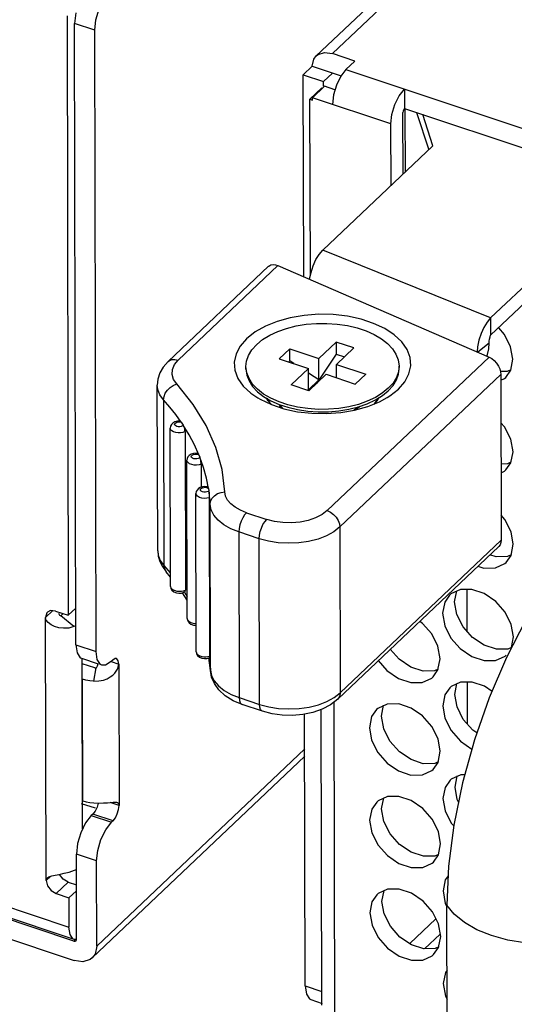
# Model space of a CAD drawing. Extents: x 0 to 1189, y 0 to 841.
# Tile 7 of 256: x 435 to 441, y 98 to 110. Entities that reach past the tile are written whole.
import ezdxf

# ---------------------------------------------------------------- set-up
doc = ezdxf.new("R2010")
doc.units = 0
doc.header["$LTSCALE"] = 65.395
for name, color, linetype in [('5CC-2401HAR-TOP-01_1', 7, 'CONTINUOUS'), ('5CC-2401UAR-BOT-01_8', 7, 'CONTINUOUS'), ('HANDLE-60-78130-1PC-11_1', 7, 'CONTINUOUS'), ('LATCH-COMPUWARE-A01_1', 7, 'CONTINUOUS'), ('SCREW-M3-L4_1', 7, 'CONTINUOUS'), ('SPRING-BUTTON_1', 7, 'CONTINUOUS')]:
    doc.layers.add(name, color=color, linetype=linetype)

msp = doc.modelspace()

# ---------------------------------------------------------------- linework, layer by layer
at = {"layer": '5CC-2401HAR-TOP-01_1', "color": 7, "linetype": 'Continuous'}
for p, q in [((435.711, 110.002), (435.698, 109.877)), ((435.938, 109.797), (435.698, 109.877)), ((435.714, 102.497), (435.698, 109.877)), ((435.954, 102.417), (435.938, 109.797)), ((435.714, 102.497), (435.954, 102.417)), ((435.782, 102.335), (435.977, 102.27)), ((435.786, 102.273), (435.935, 102.224)), ((436.133, 102.296), (436.223, 102.266)), ((436.152, 102.314), (436.134, 102.297)), ((436.179, 102.331), (436.152, 102.314)), ((436.196, 102.331), (436.179, 102.331)), ((436.223, 102.266), (436.227, 100.588)), ((435.95, 102.221), (435.923, 102.064)), ((436.207, 102.206), (436.216, 102.228)), ((435.795, 100.641), (435.792, 102.088)), ((435.962, 98.915), (438.434, 101.258)), ((435.908, 98.777), (438.434, 101.171)), ((435.795, 100.641), (435.837, 100.629)), ((435.98, 100.616), (435.965, 100.566)), ((436.043, 100.617), (436.088, 100.619)), ((436.227, 100.588), (436.123, 100.622)), ((436.225, 100.602), (436.227, 100.588)), ((435.915, 100.484), (435.897, 100.467)), ((436.156, 100.404), (435.915, 100.484)), ((435.897, 100.467), (436.138, 100.387)), ((436.156, 100.404), (436.138, 100.387)), ((435.96, 99.928), (435.719, 100.008)), ((435.721, 98.995), (435.719, 100.008)), ((435.962, 98.915), (435.96, 99.928)), ((435.691, 98.976), (433.307, 99.77)), ((433.126, 99.598), (435.692, 98.745)), ((435.691, 98.976), (435.702, 98.986)), ((435.691, 98.976), (435.706, 98.975)), ((435.706, 98.975), (435.715, 98.98)), ((435.715, 98.98), (435.717, 98.982)), ((435.717, 98.982), (435.721, 98.995))]:
    msp.add_line(p, q, dxfattribs=at)
for points in [[(435.938, 109.797), (435.952, 109.922), (435.99, 110.052), (436.048, 110.168)], [(435.714, 102.497), (435.728, 102.399), (435.766, 102.342), (435.782, 102.335)], [(436.022, 102.255), (436.007, 102.262), (435.968, 102.319), (435.954, 102.417)], [(435.95, 102.221), (435.957, 102.223), (435.963, 102.23), (435.968, 102.238), (435.972, 102.247), (435.975, 102.258), (435.977, 102.27)], [(436.134, 102.297), (436.065, 102.254), (436.022, 102.255)], [(436.223, 102.266), (436.218, 102.306), (436.202, 102.328), (436.196, 102.331)], [(436.216, 102.228), (436.222, 102.249), (436.223, 102.266)], [(435.923, 102.064), (435.985, 102.066), (436.04, 102.077), (436.085, 102.093), (436.122, 102.114), (436.152, 102.136), (436.175, 102.159), (436.193, 102.182), (436.207, 102.206)], [(435.935, 102.224), (435.94, 102.222), (435.944, 102.221), (435.95, 102.221)], [(435.923, 102.064), (435.878, 102.068), (435.833, 102.076), (435.792, 102.088)], [(435.837, 100.629), (435.881, 100.621), (435.927, 100.617)], [(435.927, 100.617), (435.988, 100.615), (436.043, 100.617)], [(436.088, 100.619), (436.155, 100.625), (436.179, 100.625)], [(436.179, 100.625), (436.197, 100.624), (436.209, 100.621)], [(436.209, 100.621), (436.21, 100.62), (436.22, 100.613), (436.225, 100.602)], [(435.965, 100.566), (435.943, 100.519), (435.915, 100.484)], [(436.156, 100.404), (436.183, 100.439), (436.206, 100.486), (436.222, 100.538), (436.227, 100.588)], [(435.897, 100.467), (435.828, 100.379), (435.771, 100.263)], [(435.96, 99.928), (435.973, 100.053), (436.012, 100.182), (436.069, 100.299), (436.138, 100.387)], [(435.771, 100.263), (435.733, 100.133), (435.719, 100.008)], [(435.962, 98.915), (435.941, 98.822), (435.907, 98.777)], [(435.907, 98.777), (435.883, 98.757), (435.796, 98.73), (435.692, 98.745)]]:
    msp.add_lwpolyline(points, dxfattribs=at)
at = {"layer": '5CC-2401UAR-BOT-01_8', "color": 7, "linetype": 'Continuous'}
for p, q in [((443.793, 114.44), (438.572, 109.492)), ((443.985, 114.468), (438.764, 109.52)), ((435.608, 109.966), (435.623, 102.847)), ((439.032, 109.431), (438.764, 109.52)), ((439.032, 109.431), (438.924, 109.329)), ((438.416, 109.267), (438.524, 109.369)), ((438.416, 109.267), (438.657, 109.187)), ((438.422, 106.869), (438.416, 109.267)), ((438.524, 109.369), (438.866, 109.255)), ((438.657, 109.187), (438.764, 109.288)), ((438.924, 109.329), (454.573, 104.123)), ((438.657, 109.131), (438.657, 109.187)), ((438.811, 109.145), (438.776, 109.028)), ((438.639, 109.112), (438.496, 108.976)), ((438.526, 108.995), (438.669, 109.131)), ((438.794, 109.089), (438.669, 109.131)), ((438.776, 109.028), (438.764, 108.916)), ((439.619, 109.098), (439.62, 108.866)), ((438.496, 108.976), (438.526, 108.966)), ((438.501, 106.882), (438.496, 108.976)), ((439.459, 108.685), (438.526, 108.995)), ((438.526, 108.966), (438.526, 108.995)), ((439.604, 108.088), (439.602, 108.821)), ((439.62, 108.866), (442.662, 107.854)), ((439.461, 107.953), (439.459, 108.685)), ((440.883, 105.758), (440.908, 105.889)), ((440.824, 105.673), (440.883, 105.758)), ((440.884, 105.764), (440.843, 105.744)), ((440.843, 105.744), (440.762, 105.742)), ((440.885, 104.658), (440.911, 104.789)), ((440.845, 104.644), (440.768, 104.643)), ((440.826, 104.574), (440.885, 104.658)), ((440.886, 104.664), (440.845, 104.644)), ((440.887, 103.558), (440.913, 103.69)), ((440.71, 103.542), (440.637, 103.566)), ((440.847, 103.545), (440.71, 103.542)), ((440.829, 103.474), (440.887, 103.558)), ((440.889, 103.564), (440.847, 103.545)), ((440.216, 103.006), (440.241, 103.136)), ((440.362, 103.152), (440.363, 102.658)), ((435.353, 102.821), (435.435, 102.899)), ((435.359, 99.695), (435.353, 102.821)), ((435.412, 102.901), (435.377, 102.882)), ((435.473, 102.897), (435.412, 102.901)), ((435.473, 102.897), (435.623, 102.847)), ((435.526, 102.842), (435.533, 102.841)), ((435.69, 102.711), (435.533, 102.841)), ((435.544, 102.848), (435.564, 102.866)), ((435.713, 102.931), (435.623, 102.847)), ((435.713, 102.721), (435.69, 102.711)), ((440.891, 102.464), (440.915, 102.59)), ((440.85, 102.445), (440.713, 102.442)), ((440.891, 102.464), (440.85, 102.445)), ((435.786, 102.333), (435.79, 100.308)), ((440.018, 102.199), (440.044, 102.33)), ((439.978, 102.185), (439.841, 102.182)), ((439.96, 102.115), (440.018, 102.199)), ((440.02, 102.205), (439.978, 102.185)), ((440.218, 101.906), (440.244, 102.037)), ((440.364, 102.052), (440.365, 101.558)), ((438.782, 101.815), (438.79, 98.062)), ((439.347, 101.646), (439.372, 101.777)), ((438.44, 98.443), (438.433, 101.672)), ((438.636, 98.214), (438.629, 101.727)), ((440.021, 101.099), (440.046, 101.23)), ((439.981, 101.085), (439.844, 101.083)), ((439.962, 101.015), (440.021, 101.099)), ((440.022, 101.105), (439.981, 101.085)), ((440.338, 100.952), (440.289, 100.952)), ((440.221, 100.806), (440.246, 100.937)), ((435.948, 100.553), (435.782, 100.608)), ((439.349, 100.546), (439.375, 100.677)), ((435.796, 100.313), (435.79, 100.308)), ((440.023, 99.999), (440.049, 100.131)), ((439.983, 99.986), (439.846, 99.983)), ((439.964, 99.915), (440.023, 99.999)), ((440.024, 100.005), (439.983, 99.986)), ((435.693, 98.996), (433.322, 99.784)), ((433.421, 99.878), (435.631, 99.142)), ((435.516, 99.768), (435.573, 99.781)), ((435.696, 99.817), (435.719, 99.827)), ((435.41, 99.744), (435.359, 99.695)), ((435.623, 99.675), (435.48, 99.539)), ((435.623, 99.675), (435.72, 99.643)), ((435.72, 99.574), (435.63, 99.489)), ((439.352, 99.447), (439.377, 99.577)), ((440.08, 99.571), (440.106, 99.423)), ((435.48, 99.539), (435.63, 99.489)), ((435.63, 99.489), (435.631, 99.142)), ((440.106, 99.423), (440.125, 99.385)), ((439.994, 99.241), (439.682, 98.945)), ((435.644, 99.053), (435.631, 99.142)), ((435.721, 98.996), (435.693, 98.996)), ((440.046, 99.059), (439.86, 98.883)), ((440.026, 98.9), (440.051, 99.031)), ((439.849, 98.883), (439.702, 98.931)), ((439.985, 98.886), (439.849, 98.883)), ((439.967, 98.815), (440.026, 98.9)), ((440.027, 98.906), (439.985, 98.886)), ((438.44, 98.443), (438.636, 98.377)), ((438.508, 98.28), (438.643, 98.235))]:
    msp.add_line(p, q, dxfattribs=at)
for points in [[(438.524, 109.369), (438.542, 109.452), (438.572, 109.492)], [(438.572, 109.492), (438.594, 109.509), (438.671, 109.533), (438.764, 109.52)], [(438.924, 109.329), (438.862, 109.25), (438.811, 109.145)], [(439.459, 108.685), (439.471, 108.797), (439.506, 108.914), (439.557, 109.019), (439.619, 109.098)], [(439.62, 108.866), (439.611, 108.854), (439.604, 108.837), (439.602, 108.821)], [(440.908, 105.889), (440.882, 106.037), (440.809, 106.183), (440.741, 106.26)], [(440.766, 105.64), (440.808, 105.66), (440.824, 105.673)], [(440.911, 104.789), (440.885, 104.937), (440.811, 105.083), (440.767, 105.133)], [(440.768, 104.54), (440.811, 104.56), (440.826, 104.574)], [(440.913, 103.69), (440.887, 103.837), (440.814, 103.983), (440.769, 104.034)], [(440.494, 103.43), (440.564, 103.407), (440.701, 103.408), (440.813, 103.46), (440.829, 103.474)], [(440.157, 103.086), (440.099, 103.001), (440.073, 102.87)], [(440.285, 103.151), (440.173, 103.099), (440.157, 103.086)], [(440.915, 102.59), (440.889, 102.738), (440.816, 102.883), (440.705, 103.01), (440.568, 103.104), (440.422, 103.153), (440.285, 103.151)], [(440.713, 102.442), (440.567, 102.49), (440.429, 102.583), (440.317, 102.71), (440.242, 102.857), (440.216, 103.006)], [(435.377, 102.882), (435.369, 102.874), (435.353, 102.821)], [(435.69, 102.711), (435.628, 102.695), (435.567, 102.692), (435.51, 102.699), (435.461, 102.713), (435.42, 102.734), (435.386, 102.76), (435.362, 102.79), (435.353, 102.821)], [(435.506, 102.873), (435.51, 102.864), (435.514, 102.855), (435.519, 102.848), (435.526, 102.842)], [(435.533, 102.841), (435.537, 102.843), (435.541, 102.845), (435.544, 102.848)], [(440.073, 102.87), (440.099, 102.722), (440.172, 102.576), (440.283, 102.45), (440.42, 102.356), (440.566, 102.307), (440.704, 102.309), (440.816, 102.361), (440.831, 102.374)], [(440.044, 102.33), (440.018, 102.478), (439.945, 102.624), (439.834, 102.75), (439.801, 102.773)], [(439.841, 102.182), (439.695, 102.23), (439.558, 102.323), (439.452, 102.443)], [(439.309, 102.307), (439.412, 102.191), (439.549, 102.096), (439.695, 102.047), (439.832, 102.049), (439.944, 102.101), (439.96, 102.115)], [(440.287, 102.052), (440.175, 101.999), (440.16, 101.986)], [(440.661, 101.942), (440.57, 102.004), (440.424, 102.053), (440.287, 102.052)], [(440.16, 101.986), (440.101, 101.902), (440.075, 101.77)], [(440.482, 101.449), (440.432, 101.483), (440.319, 101.61), (440.245, 101.757), (440.218, 101.906)], [(439.416, 101.792), (439.304, 101.74), (439.288, 101.726)], [(440.046, 101.23), (440.02, 101.378), (439.947, 101.524), (439.836, 101.65), (439.699, 101.744), (439.553, 101.794), (439.416, 101.792)], [(440.075, 101.77), (440.101, 101.623), (440.175, 101.477), (440.286, 101.35), (440.422, 101.257)], [(439.288, 101.726), (439.23, 101.642), (439.204, 101.511)], [(439.844, 101.083), (439.698, 101.131), (439.56, 101.224), (439.448, 101.35), (439.373, 101.498), (439.347, 101.646)], [(439.204, 101.511), (439.23, 101.363), (439.303, 101.217), (439.414, 101.091), (439.551, 100.997), (439.697, 100.947), (439.835, 100.949), (439.947, 101.001), (439.962, 101.015)], [(440.289, 100.952), (440.177, 100.9), (440.162, 100.886)], [(440.162, 100.886), (440.103, 100.802), (440.078, 100.671)], [(440.264, 100.624), (440.247, 100.658), (440.221, 100.806)], [(439.291, 100.627), (439.232, 100.542), (439.206, 100.411)], [(439.418, 100.692), (439.306, 100.64), (439.291, 100.627)], [(440.049, 100.131), (440.023, 100.278), (439.949, 100.424), (439.839, 100.551), (439.701, 100.645), (439.555, 100.694), (439.418, 100.692)], [(440.078, 100.671), (440.104, 100.523), (440.177, 100.377), (440.207, 100.343)], [(439.846, 99.983), (439.7, 100.031), (439.563, 100.124), (439.45, 100.251), (439.376, 100.398), (439.349, 100.546)], [(439.206, 100.411), (439.232, 100.263), (439.306, 100.117), (439.417, 99.991), (439.554, 99.897), (439.7, 99.848), (439.837, 99.849), (439.949, 99.902), (439.964, 99.915)], [(435.573, 99.781), (435.634, 99.796), (435.696, 99.817)], [(435.359, 99.695), (435.368, 99.72), (435.37, 99.723)], [(435.359, 99.695), (435.376, 99.632), (435.42, 99.575), (435.48, 99.539)], [(435.37, 99.723), (435.392, 99.737), (435.426, 99.749)], [(435.426, 99.749), (435.467, 99.758), (435.516, 99.768)], [(435.623, 99.675), (435.563, 99.711), (435.519, 99.767), (435.518, 99.771)], [(440.14, 99.752), (440.106, 99.702), (440.08, 99.571)], [(439.42, 99.592), (439.308, 99.54), (439.293, 99.527)], [(440.051, 99.031), (440.025, 99.179), (439.952, 99.325), (439.841, 99.451), (439.704, 99.545), (439.558, 99.594), (439.42, 99.592)], [(439.293, 99.527), (439.234, 99.442), (439.209, 99.311)], [(439.702, 98.931), (439.565, 99.024), (439.453, 99.151), (439.378, 99.298), (439.352, 99.447)], [(439.209, 99.311), (439.235, 99.163), (439.308, 99.017), (439.419, 98.891), (439.556, 98.797), (439.702, 98.748), (439.84, 98.75), (439.951, 98.802), (439.967, 98.815)], [(435.693, 98.996), (435.679, 99.003), (435.644, 99.053)], [(440.127, 98.629), (440.108, 98.602), (440.082, 98.471)], [(438.44, 98.443), (438.454, 98.344), (438.493, 98.288), (438.508, 98.28)], [(440.082, 98.471), (440.108, 98.323), (440.127, 98.285)]]:
    msp.add_lwpolyline(points, dxfattribs=at)
at = {"layer": 'HANDLE-60-78130-1PC-11_1', "color": 7, "linetype": 'Continuous'}
msp.add_line((440.135, 94.773), (440.125, 99.404), dxfattribs=at)
for points in [[(441.85, 103.846), (441.578, 103.554), (441.314, 103.2), (441.064, 102.794), (440.833, 102.346), (440.628, 101.865), (440.452, 101.365), (440.311, 100.856), (440.208, 100.352), (440.145, 99.864), (440.125, 99.404)], [(440.656, 99.04), (440.482, 99.109), (440.333, 99.195), (440.213, 99.294), (440.125, 99.404)], [(441.479, 98.953), (441.266, 98.944), (441.053, 98.956), (440.848, 98.988), (440.656, 99.04)]]:
    msp.add_lwpolyline(points, dxfattribs=at)
at = {"layer": 'LATCH-COMPUWARE-A01_1', "color": 7, "linetype": 'Continuous'}
for p, q in [((439.626, 108.864), (439.628, 108.111)), ((439.765, 108.818), (439.908, 108.377)), ((439.959, 108.424), (439.838, 108.794)), ((438.648, 107.183), (439.959, 108.424)), ((442.322, 107.967), (440.645, 106.378)), ((442.383, 107.823), (440.645, 106.175)), ((440.645, 106.378), (438.648, 107.183)), ((440.645, 106.378), (440.645, 106.175)), ((440.627, 106.077), (440.492, 105.971)), ((440.598, 105.924), (440.606, 105.944)), ((437.984, 105.424), (438.01, 105.378)), ((439.259, 105.356), (439.31, 105.421)), ((438.01, 105.378), (438.042, 105.348))]:
    msp.add_line(p, q, dxfattribs=at)
for points in [[(438.492, 106.838), (438.493, 106.842), (438.509, 106.92), (438.534, 106.998), (438.567, 107.071), (438.606, 107.134), (438.648, 107.183)], [(440.645, 106.378), (440.603, 106.33), (440.564, 106.267), (440.531, 106.193), (440.505, 106.115), (440.489, 106.037), (440.485, 105.975)], [(440.627, 106.077), (440.628, 106.101), (440.632, 106.128), (440.638, 106.154), (440.645, 106.175)], [(440.606, 105.944), (440.622, 106.012), (440.627, 106.077)]]:
    msp.add_lwpolyline(points, dxfattribs=at)
at = {"layer": 'SCREW-M3-L4_1', "color": 7, "linetype": 'Continuous'}
for p, q in [((438.132, 105.894), (438.257, 106.012)), ((438.257, 106.012), (438.603, 105.897)), ((438.257, 105.868), (438.257, 106.012)), ((438.603, 105.897), (438.809, 106.092)), ((439.019, 106.022), (438.809, 106.092)), ((438.809, 106.092), (438.809, 105.947)), ((438.814, 105.827), (439.019, 106.022)), ((438.132, 105.894), (438.478, 105.779)), ((438.257, 105.868), (438.245, 105.856)), ((438.306, 105.836), (438.257, 105.868)), ((438.809, 105.947), (438.579, 105.604)), ((438.604, 105.642), (438.603, 105.897)), ((438.809, 105.947), (438.906, 105.915)), ((437.746, 105.726), (437.736, 105.801)), ((437.736, 105.772), (437.736, 105.801)), ((438.272, 105.584), (438.478, 105.779)), ((438.478, 105.523), (438.478, 105.779)), ((438.814, 105.827), (439.16, 105.712)), ((438.814, 105.667), (438.814, 105.827)), ((439.556, 105.776), (439.556, 105.805)), ((438.612, 105.636), (438.478, 105.724)), ((438.478, 105.523), (438.604, 105.642)), ((438.483, 105.514), (438.688, 105.709)), ((438.614, 105.638), (438.604, 105.642)), ((438.604, 105.642), (438.607, 105.631)), ((438.688, 105.709), (439.034, 105.593)), ((439.034, 105.593), (439.16, 105.712)), ((438.483, 105.514), (438.272, 105.584)), ((438.503, 105.533), (438.468, 105.519)), ((438.489, 105.519), (438.478, 105.523)), ((438.478, 105.523), (438.492, 105.522)), ((439.428, 105.543), (439.357, 105.485)), ((438.129, 105.381), (438.031, 105.424)), ((439.013, 105.28), (439.021, 105.285)), ((439.021, 105.285), (439.069, 105.322))]:
    msp.add_line(p, q, dxfattribs=at)
for points in [[(437.863, 106.063), (437.934, 106.121), (438.018, 106.172), (438.114, 106.217), (438.219, 106.254), (438.332, 106.283), (438.452, 106.303)], [(438.452, 106.303), (438.574, 106.313), (438.699, 106.314), (438.822, 106.305), (438.942, 106.287), (439.056, 106.26), (439.163, 106.225), (439.26, 106.181), (439.346, 106.131), (439.418, 106.074), (439.476, 106.013), (439.519, 105.948)], [(437.736, 105.801), (437.743, 105.865), (437.767, 105.934), (437.807, 106.001), (437.863, 106.063)], [(439.519, 105.948), (439.546, 105.879), (439.556, 105.805)], [(437.736, 105.772), (437.746, 105.698), (437.772, 105.63), (437.815, 105.564), (437.873, 105.502), (437.946, 105.446)], [(439.556, 105.805), (439.549, 105.74), (439.525, 105.672), (439.484, 105.605), (439.428, 105.543)], [(439.428, 105.514), (439.484, 105.576), (439.525, 105.642), (439.549, 105.711), (439.556, 105.776)], [(438.031, 105.424), (437.946, 105.475), (437.873, 105.531), (437.815, 105.593), (437.772, 105.658), (437.746, 105.726)], [(439.274, 105.404), (439.358, 105.456), (439.428, 105.514)], [(437.946, 105.446), (438.031, 105.395), (438.129, 105.352)], [(439.073, 105.323), (439.178, 105.36), (439.274, 105.404)], [(439.357, 105.485), (439.274, 105.433), (439.178, 105.389)], [(439.178, 105.389), (439.073, 105.352), (438.959, 105.323), (438.84, 105.303), (438.717, 105.293), (438.593, 105.292), (438.47, 105.301), (438.35, 105.319), (438.235, 105.346), (438.129, 105.381)], [(438.129, 105.352), (438.235, 105.317), (438.35, 105.29), (438.47, 105.272), (438.593, 105.263), (438.717, 105.264), (438.84, 105.274), (438.959, 105.294), (439.073, 105.323)], [(438.154, 105.311), (438.137, 105.336), (438.132, 105.351)], [(438.139, 105.349), (438.14, 105.345), (438.168, 105.306)], [(439.093, 105.33), (439.051, 105.291), (439.044, 105.287)]]:
    msp.add_lwpolyline(points, dxfattribs=at)
at = {"layer": 'SPRING-BUTTON_1', "color": 7, "linetype": 'Continuous'}
for p, q in [((438.004, 106.992), (436.81, 105.86)), ((438.116, 107.001), (436.93, 105.878)), ((438.116, 107.001), (440.626, 105.913)), ((438.701, 104.089), (440.626, 105.913)), ((440.766, 105.708), (438.852, 103.895)), ((440.766, 105.708), (440.77, 103.74)), ((436.686, 103.613), (436.681, 105.581)), ((436.756, 105.405), (436.761, 103.437)), ((438.038, 105.349), (438.187, 105.3)), ((439.028, 105.283), (439.183, 105.325)), ((436.839, 103.19), (436.835, 105.071)), ((436.965, 105.141), (436.989, 105.104)), ((437.011, 105.028), (437.015, 103.146)), ((437.162, 104.759), (437.177, 104.753)), ((437.177, 104.753), (437.189, 104.724)), ((437.038, 102.808), (437.034, 104.689)), ((437.203, 104.643), (437.204, 104.368)), ((437.28, 104.36), (437.291, 104.353)), ((437.291, 104.353), (437.295, 104.326)), ((437.145, 102.412), (437.141, 104.294)), ((437.3, 104.243), (437.304, 102.362)), ((437.314, 102.196), (437.31, 104.164)), ((437.741, 104.065), (437.982, 103.985)), ((438.852, 103.895), (438.856, 101.926)), ((437.893, 103.756), (437.652, 103.836)), ((437.652, 103.836), (437.656, 101.868)), ((437.897, 101.788), (437.893, 103.756)), ((440.742, 103.665), (438.826, 101.85)), ((438.856, 101.926), (440.77, 103.74)), ((436.839, 103.299), (436.787, 103.364)), ((436.943, 103.131), (436.969, 103.132)), ((436.97, 103.11), (436.998, 103.119)), ((437.037, 103.026), (436.983, 103.114)), ((436.998, 103.119), (437.009, 103.125)), ((437.003, 103.121), (437.037, 103.065)), ((437.121, 102.75), (437.145, 102.749)), ((437.282, 102.356), (437.304, 102.362)), ((437.314, 102.191), (437.296, 102.34)), ((437.314, 102.196), (437.314, 102.191)), ((437.656, 101.868), (437.897, 101.788)), ((437.931, 101.706), (437.691, 101.787))]:
    msp.add_line(p, q, dxfattribs=at)
for points in [[(438.004, 106.992), (438.007, 106.995), (438.031, 107.009), (438.058, 107.014), (438.086, 107.011), (438.116, 107.001)], [(438.108, 106.338), (437.967, 106.281), (437.844, 106.212), (437.743, 106.132)], [(438.429, 106.409), (438.263, 106.381), (438.108, 106.338)], [(439.695, 105.81), (439.688, 105.907), (439.652, 106.003), (439.588, 106.094), (439.498, 106.178), (439.386, 106.252), (439.253, 106.314), (439.104, 106.364), (438.943, 106.399), (438.774, 106.418), (438.601, 106.422), (438.429, 106.409)], [(437.743, 106.132), (437.667, 106.044), (437.618, 105.951)], [(436.81, 105.86), (436.824, 105.871), (436.855, 105.883), (436.891, 105.886), (436.93, 105.878)], [(436.912, 105.594), (436.875, 105.649), (436.857, 105.707), (436.861, 105.766), (436.885, 105.824), (436.93, 105.878)], [(437.618, 105.951), (437.597, 105.854), (437.604, 105.757), (437.64, 105.661), (437.704, 105.57), (437.793, 105.486), (437.877, 105.429)], [(440.626, 105.913), (440.658, 105.896), (440.687, 105.873), (440.714, 105.843), (440.738, 105.807), (440.753, 105.773), (440.763, 105.74), (440.766, 105.708)], [(436.81, 105.86), (436.752, 105.794), (436.712, 105.725), (436.689, 105.653), (436.681, 105.581)], [(439.548, 105.531), (439.624, 105.619), (439.674, 105.713), (439.695, 105.81)], [(436.756, 105.405), (436.713, 105.466), (436.688, 105.53), (436.681, 105.581)], [(436.756, 105.405), (436.762, 105.444), (436.777, 105.483), (436.802, 105.52), (436.834, 105.552), (436.872, 105.577), (436.912, 105.594)], [(437.485, 104.312), (437.452, 104.578), (437.378, 104.841), (437.263, 105.099), (437.107, 105.351), (436.912, 105.594)], [(439.416, 105.432), (439.447, 105.452), (439.548, 105.531)], [(436.965, 105.141), (436.901, 105.23), (436.831, 105.318), (436.756, 105.405)], [(437.877, 105.429), (437.906, 105.412), (438.038, 105.349)], [(438.039, 105.349), (437.998, 105.392), (437.98, 105.426)], [(439.183, 105.325), (439.324, 105.382), (439.416, 105.432)], [(439.313, 105.429), (439.304, 105.408), (439.26, 105.356)], [(438.187, 105.3), (438.348, 105.265), (438.518, 105.246), (438.69, 105.242), (438.862, 105.254), (439.028, 105.283)], [(436.891, 105.144), (436.866, 105.13), (436.849, 105.113), (436.839, 105.093), (436.835, 105.071)], [(436.842, 105.05), (436.835, 105.067), (436.835, 105.071)], [(437.011, 105.028), (436.987, 105.018), (436.959, 105.013), (436.93, 105.012), (436.902, 105.016), (436.876, 105.024), (436.856, 105.036), (436.842, 105.05)], [(436.891, 105.104), (436.888, 105.111), (436.888, 105.118), (436.891, 105.125)], [(436.951, 105.153), (436.92, 105.152), (436.891, 105.144)], [(436.891, 105.125), (436.9, 105.133), (436.914, 105.14), (436.93, 105.143), (436.948, 105.144), (436.965, 105.141)], [(436.989, 105.104), (436.98, 105.095), (436.966, 105.089), (436.949, 105.085), (436.931, 105.085), (436.914, 105.089), (436.9, 105.095), (436.891, 105.104)], [(436.965, 105.141), (436.958, 105.149), (436.951, 105.153)], [(437.177, 104.753), (437.123, 104.871), (437.061, 104.989), (436.989, 105.104)], [(437.011, 105.028), (437.01, 105.042), (437.007, 105.059), (437.003, 105.075), (436.997, 105.091), (436.989, 105.104)], [(437.085, 104.76), (437.062, 104.746), (437.046, 104.728), (437.036, 104.707), (437.034, 104.689)], [(437.167, 104.768), (437.145, 104.771), (437.113, 104.769), (437.085, 104.76)], [(437.189, 104.724), (437.18, 104.714), (437.167, 104.708), (437.15, 104.704), (437.132, 104.703), (437.115, 104.706), (437.1, 104.712), (437.09, 104.721), (437.086, 104.731), (437.089, 104.741)], [(437.089, 104.741), (437.097, 104.75), (437.11, 104.757), (437.127, 104.761), (437.145, 104.762), (437.162, 104.759)], [(437.167, 104.768), (437.17, 104.766), (437.173, 104.761)], [(437.291, 104.353), (437.266, 104.477), (437.232, 104.601), (437.189, 104.724)], [(437.203, 104.643), (437.203, 104.656), (437.201, 104.671), (437.199, 104.686), (437.196, 104.7), (437.193, 104.712)], [(437.203, 104.643), (437.178, 104.634), (437.149, 104.63), (437.12, 104.631), (437.092, 104.636), (437.066, 104.646), (437.047, 104.66), (437.037, 104.675), (437.034, 104.689)], [(437.192, 104.365), (437.17, 104.351), (437.154, 104.334), (437.144, 104.315), (437.141, 104.294)], [(437.287, 104.37), (437.277, 104.373), (437.248, 104.376), (437.219, 104.373), (437.192, 104.365)], [(437.295, 104.326), (437.285, 104.318), (437.271, 104.311), (437.254, 104.308), (437.236, 104.308), (437.219, 104.312), (437.205, 104.319), (437.196, 104.328), (437.194, 104.338), (437.197, 104.348)], [(437.197, 104.348), (437.206, 104.356), (437.218, 104.362), (437.234, 104.366), (437.25, 104.367), (437.266, 104.365), (437.28, 104.36)], [(437.291, 104.353), (437.29, 104.358), (437.289, 104.362), (437.288, 104.366), (437.288, 104.369), (437.287, 104.37), (437.287, 104.37)], [(437.3, 104.243), (437.272, 104.237), (437.241, 104.235), (437.211, 104.238), (437.184, 104.246), (437.16, 104.26), (437.146, 104.276), (437.141, 104.294)], [(437.31, 104.164), (437.307, 104.218), (437.302, 104.272), (437.295, 104.326)], [(437.296, 104.316), (437.298, 104.303), (437.299, 104.288), (437.299, 104.273), (437.3, 104.257), (437.3, 104.243)], [(437.31, 104.164), (437.316, 104.202), (437.333, 104.237), (437.361, 104.267), (437.397, 104.291), (437.439, 104.306), (437.485, 104.312)], [(437.741, 104.065), (437.669, 104.094), (437.607, 104.129), (437.556, 104.17), (437.518, 104.215), (437.494, 104.262), (437.485, 104.312)], [(437.652, 103.836), (437.556, 103.874), (437.473, 103.921), (437.406, 103.975), (437.355, 104.035), (437.323, 104.098), (437.31, 104.164)], [(437.741, 104.065), (437.718, 104.038), (437.697, 104.004), (437.678, 103.963), (437.664, 103.92), (437.655, 103.876), (437.652, 103.836)], [(438.701, 104.089), (438.64, 104.042), (438.564, 104.003), (438.476, 103.973), (438.38, 103.954), (438.278, 103.945), (438.175, 103.947), (438.075, 103.961), (437.982, 103.985)], [(438.701, 104.089), (438.74, 104.071), (438.777, 104.045), (438.808, 104.012), (438.832, 103.974), (438.847, 103.934), (438.852, 103.895)], [(437.893, 103.756), (437.896, 103.796), (437.905, 103.84), (437.919, 103.883), (437.937, 103.923), (437.959, 103.958), (437.982, 103.985)], [(438.852, 103.895), (438.781, 103.839), (438.694, 103.791), (438.593, 103.752), (438.481, 103.724), (438.363, 103.706), (438.242, 103.701), (438.12, 103.708), (438.003, 103.726), (437.893, 103.756)], [(440.77, 103.74), (440.766, 103.709), (440.756, 103.684), (440.742, 103.665)], [(436.686, 103.613), (436.692, 103.55), (436.71, 103.486), (436.742, 103.424), (436.787, 103.364)], [(436.686, 103.613), (436.692, 103.562), (436.717, 103.497), (436.761, 103.437)], [(436.761, 103.437), (436.835, 103.35), (436.839, 103.345)], [(436.761, 103.437), (436.766, 103.401), (436.782, 103.37), (436.787, 103.364)], [(436.839, 103.19), (436.844, 103.173), (436.855, 103.159), (436.871, 103.147), (436.892, 103.139), (436.915, 103.133), (436.943, 103.131)], [(436.839, 103.19), (436.843, 103.166), (436.856, 103.144), (436.878, 103.125), (436.908, 103.113), (436.939, 103.108), (436.97, 103.11)], [(436.969, 103.132), (436.993, 103.138), (437.015, 103.146)], [(437.009, 103.125), (437.011, 103.127), (437.014, 103.135), (437.015, 103.146)], [(437.038, 102.808), (437.038, 102.805), (437.043, 102.789), (437.055, 102.775), (437.072, 102.764), (437.094, 102.756), (437.121, 102.75)], [(437.038, 102.808), (437.038, 102.803), (437.044, 102.78), (437.059, 102.757), (437.082, 102.74), (437.112, 102.729), (437.144, 102.726), (437.145, 102.726)], [(437.145, 102.412), (437.148, 102.399), (437.157, 102.385), (437.171, 102.374), (437.189, 102.365), (437.212, 102.358)], [(437.145, 102.412), (437.149, 102.39), (437.161, 102.368), (437.182, 102.349), (437.211, 102.336), (437.241, 102.331), (437.271, 102.332)], [(437.212, 102.358), (437.235, 102.354), (437.259, 102.354), (437.282, 102.356)], [(437.303, 102.341), (437.303, 102.341), (437.304, 102.344), (437.304, 102.35), (437.304, 102.362)], [(437.271, 102.332), (437.3, 102.34), (437.303, 102.341)], [(437.301, 102.341), (437.306, 102.304), (437.311, 102.25), (437.314, 102.196)], [(437.314, 102.196), (437.327, 102.13), (437.359, 102.067), (437.41, 102.007), (437.478, 101.953), (437.561, 101.906), (437.656, 101.868)], [(437.691, 101.787), (437.582, 101.831), (437.488, 101.89), (437.413, 101.959), (437.36, 102.034), (437.327, 102.112), (437.314, 102.191)], [(437.897, 101.788), (438.007, 101.758), (438.124, 101.74), (438.246, 101.733), (438.368, 101.738), (438.486, 101.755), (438.597, 101.784), (438.698, 101.823), (438.785, 101.871), (438.856, 101.926)], [(438.856, 101.926), (438.851, 101.891), (438.836, 101.861), (438.826, 101.85)], [(437.656, 101.868), (437.659, 101.833), (437.668, 101.807), (437.683, 101.79), (437.691, 101.787)], [(437.931, 101.706), (437.923, 101.71), (437.909, 101.727), (437.9, 101.753), (437.897, 101.788)], [(438.826, 101.85), (438.742, 101.784), (438.641, 101.731), (438.529, 101.692), (438.411, 101.668), (438.289, 101.657), (438.167, 101.66), (438.046, 101.676), (437.931, 101.706)]]:
    msp.add_lwpolyline(points, dxfattribs=at)

doc.saveas('drawing.dxf')
